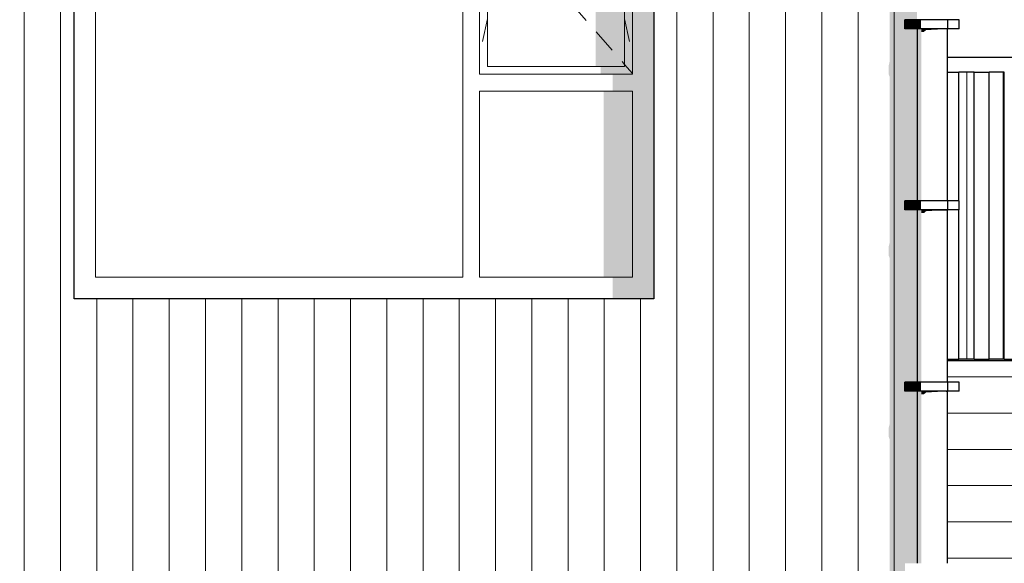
# Model space of a CAD drawing. Header units: millimetres. Extents: x -187988 to -148208, y 72497 to 86342.
# Tile 17 of 22: x -168179 to -164919, y 80524 to 82324. Entities that reach past the tile are written whole.
import ezdxf

# ---------------------------------------------------------------- set-up
doc = ezdxf.new("R2010")
doc.units = ezdxf.units.MM
doc.header["$LTSCALE"] = 0.5
doc.header["$MEASUREMENT"] = 0
doc.linetypes.add('PLINE', pattern=[0])
for name, color, linetype in [('23-- Yttervegger(Nye konstruksjoner)', 7, 'Continuous'), ('231- Bærende yttervegger(Nye konstruksjoner)', 7, 'Continuous'), ('244- Vinduer_ dører_ foldevegger(Nye konstruksjoner)', 7, 'Continuous'), ('25-- Dekker(Nye konstruksjoner)', 7, 'Continuous'), ('251- Frittbærende dekker(Nye konstruksjoner)', 7, 'Continuous'), ('265- Gesimser_ takrenner og nedløp(Nye konstruksjoner)', 7, 'Continuous')]:
    doc.layers.add(name, color=color, linetype=linetype)
doc.layers.add('234- Vinduer_ dører_ porter(Nye konstruksjoner)', color=7, linetype='Continuous', lineweight=0)
doc.layers.add('235- Utvendig kledning og overflate(Nye konstruksjoner)', color=7, linetype='Continuous', lineweight=0)

# ---------------------------------------------------------------- blocks, each defined once
blk = doc.blocks.new('*X13')
at = {"layer": '235- Utvendig kledning og overflate(Nye konstruksjoner)', "linetype": 'PLINE'}
for p, q in [((-168163.6, 83752.4), (-168163.6, 81200)), ((-168163.6, 81200), (-168163.6, 83752.4)), ((-168043.5, 83752.4), (-168043.5, 81200)), ((-168043.5, 81200), (-168043.5, 83752.4)), ((-166003, 83752.4), (-166003, 81200)), ((-166003, 81200), (-166003, 83752.4)), ((-165883, 83752.4), (-165883, 81200)), ((-165883, 81200), (-165883, 83752.4)), ((-165762.9, 83752.4), (-165762.9, 81200)), ((-165762.9, 81200), (-165762.9, 83752.4)), ((-165642.9, 83752.4), (-165642.9, 81200)), ((-165642.9, 81200), (-165642.9, 83752.4)), ((-165522.9, 83752.4), (-165522.9, 81200)), ((-165522.9, 81200), (-165522.9, 83752.4)), ((-165402.8, 83752.4), (-165402.8, 81200)), ((-165402.8, 81200), (-165402.8, 83752.4)), ((-165282.8, 83752.4), (-165282.8, 81200)), ((-165282.8, 81200), (-165282.8, 83752.4)), ((-167923.5, 81400), (-167923.5, 81200)), ((-167923.5, 81200), (-167923.5, 81400)), ((-167803.5, 81400), (-167803.5, 81200)), ((-167803.5, 81200), (-167803.5, 81400)), ((-167683.4, 81400), (-167683.4, 81200)), ((-167683.4, 81200), (-167683.4, 81400)), ((-167563.4, 81400), (-167563.4, 81200)), ((-167563.4, 81200), (-167563.4, 81400)), ((-167443.4, 81400), (-167443.4, 81200)), ((-167443.4, 81200), (-167443.4, 81400)), ((-167323.3, 81400), (-167323.3, 81200)), ((-167323.3, 81200), (-167323.3, 81400)), ((-167203.3, 81400), (-167203.3, 81200)), ((-167203.3, 81200), (-167203.3, 81400)), ((-167083.3, 81400), (-167083.3, 81200)), ((-167083.3, 81200), (-167083.3, 81400)), ((-166963.3, 81400), (-166963.3, 81200)), ((-166963.3, 81200), (-166963.3, 81400)), ((-166843.2, 81400), (-166843.2, 81200)), ((-166843.2, 81200), (-166843.2, 81400)), ((-166723.2, 81400), (-166723.2, 81200)), ((-166723.2, 81200), (-166723.2, 81400)), ((-166603.2, 81400), (-166603.2, 81200)), ((-166603.2, 81200), (-166603.2, 81400)), ((-166483.1, 81400), (-166483.1, 81200)), ((-166483.1, 81200), (-166483.1, 81400)), ((-166363.1, 81400), (-166363.1, 81200)), ((-166363.1, 81200), (-166363.1, 81400)), ((-166243.1, 81400), (-166243.1, 81200)), ((-166243.1, 81200), (-166243.1, 81400)), ((-166123, 81400), (-166123, 81200)), ((-166123, 81200), (-166123, 81400))]:
    blk.add_line(p, q, dxfattribs=at)
blk = doc.blocks.new('*X90')
at = {"layer": '235- Utvendig kledning og overflate(Nye konstruksjoner)', "linetype": 'PLINE'}
for p, q in [((-163997.3, 81141), (-165107.7, 81141)), ((-165107.7, 81141), (-164000, 81141)), ((-164000, 81141), (-163179.7, 81141)), ((-163179.7, 81141), (-163997.3, 81141)), ((-163997.3, 81021), (-165107.7, 81021)), ((-165107.7, 81021), (-164000, 81021)), ((-164000, 81021), (-163179.7, 81021)), ((-163179.7, 81021), (-163997.3, 81021)), ((-163997.3, 80901), (-165107.7, 80901)), ((-165107.7, 80901), (-164000, 80901)), ((-164000, 80901), (-163179.7, 80901)), ((-163179.7, 80901), (-163997.3, 80901)), ((-163997.3, 80780.9), (-165107.7, 80780.9)), ((-165107.7, 80780.9), (-164000, 80780.9)), ((-164000, 80780.9), (-163179.7, 80780.9)), ((-163179.7, 80780.9), (-163997.3, 80780.9)), ((-163997.3, 80660.9), (-165107.7, 80660.9)), ((-165107.7, 80660.9), (-164000, 80660.9)), ((-164000, 80660.9), (-163179.7, 80660.9)), ((-163179.7, 80660.9), (-163997.3, 80660.9)), ((-163997.3, 80540.9), (-165107.7, 80540.9)), ((-165107.7, 80540.9), (-164000, 80540.9)), ((-164000, 80540.9), (-163179.7, 80540.9)), ((-163179.7, 80540.9), (-163997.3, 80540.9)), ((-163997.3, 80420.8), (-165107.7, 80420.8)), ((-165107.7, 80420.8), (-164000, 80420.8)), ((-164000, 80420.8), (-163179.7, 80420.8)), ((-163179.7, 80420.8), (-163997.3, 80420.8)), ((-163997.3, 80300.8), (-165107.7, 80300.8)), ((-165107.7, 80300.8), (-164000, 80300.8)), ((-164000, 80300.8), (-163179.7, 80300.8)), ((-163179.7, 80300.8), (-163997.3, 80300.8))]:
    blk.add_line(p, q, dxfattribs=at)
blk = doc.blocks.new('*X109')
at = {"layer": '235- Utvendig kledning og overflate(Nye konstruksjoner)', "linetype": 'PLINE'}
for p, q in [((-165042.8, 82150), (-165042.8, 81200)), ((-165042.8, 81200), (-165042.8, 82150))]:
    blk.add_line(p, q, dxfattribs=at)
blk = doc.blocks.new('*X110')
at = {"layer": '235- Utvendig kledning og overflate(Nye konstruksjoner)', "linetype": 'PLINE'}
for p, q in [((-164922.7, 82150), (-164922.7, 81200)), ((-164922.7, 81200), (-164922.7, 82150))]:
    blk.add_line(p, q, dxfattribs=at)
blk = doc.blocks.new('*X112')
at = {"layer": '235- Utvendig kledning og overflate(Nye konstruksjoner)', "linetype": 'PLINE'}
for p, q in [((-168163.6, 81200), (-168163.6, 80002.7)), ((-168163.6, 80000), (-168163.6, 81200)), ((-168043.5, 81200), (-168043.5, 80002.7)), ((-168043.5, 80000), (-168043.5, 81200)), ((-167923.5, 81200), (-167923.5, 80002.7)), ((-167923.5, 80000), (-167923.5, 81200)), ((-167803.5, 81200), (-167803.5, 80002.7)), ((-167803.5, 80000), (-167803.5, 81200)), ((-167683.4, 81200), (-167683.4, 80002.7)), ((-167683.4, 80000), (-167683.4, 81200)), ((-167563.4, 81200), (-167563.4, 80002.7)), ((-167563.4, 80000), (-167563.4, 81200)), ((-167443.4, 81200), (-167443.4, 80002.7)), ((-167443.4, 80000), (-167443.4, 81200)), ((-167323.3, 81200), (-167323.3, 80002.7)), ((-167323.3, 80000), (-167323.3, 81200)), ((-167203.3, 81200), (-167203.3, 80002.7)), ((-167203.3, 80000), (-167203.3, 81200)), ((-167083.3, 81200), (-167083.3, 80002.7)), ((-167083.3, 80000), (-167083.3, 81200)), ((-166963.3, 81200), (-166963.3, 80002.7)), ((-166963.3, 80000), (-166963.3, 81200)), ((-166843.2, 81200), (-166843.2, 80002.7)), ((-166843.2, 80000), (-166843.2, 81200)), ((-166723.2, 81200), (-166723.2, 80002.7)), ((-166723.2, 80000), (-166723.2, 81200)), ((-166603.2, 81200), (-166603.2, 80002.7)), ((-166603.2, 80000), (-166603.2, 81200)), ((-166483.1, 81200), (-166483.1, 80002.7)), ((-166483.1, 80000), (-166483.1, 81200)), ((-166363.1, 81200), (-166363.1, 80002.7)), ((-166363.1, 80000), (-166363.1, 81200)), ((-166243.1, 81200), (-166243.1, 80002.7)), ((-166243.1, 80000), (-166243.1, 81200)), ((-166123, 81200), (-166123, 80002.7)), ((-166123, 80000), (-166123, 81200)), ((-166003, 81200), (-166003, 80002.7)), ((-166003, 80000), (-166003, 81200)), ((-165883, 81200), (-165883, 80002.7)), ((-165883, 80000), (-165883, 81200)), ((-165762.9, 81200), (-165762.9, 80002.7)), ((-165762.9, 80000), (-165762.9, 81200)), ((-165642.9, 81200), (-165642.9, 80002.7)), ((-165642.9, 80000), (-165642.9, 81200)), ((-165522.9, 81200), (-165522.9, 80002.7)), ((-165522.9, 80000), (-165522.9, 81200)), ((-165402.8, 81200), (-165402.8, 80002.7)), ((-165402.8, 80000), (-165402.8, 81200)), ((-165282.8, 81200), (-165282.8, 80002.7)), ((-165282.8, 80000), (-165282.8, 81200))]:
    blk.add_line(p, q, dxfattribs=at)

msp = doc.modelspace()

# ---------------------------------------------------------------- hatches: boundary and pattern name
at = {"layer": '23-- Yttervegger(Nye konstruksjoner)', "linetype": 'Continuous'}
h = msp.add_hatch(color=256, dxfattribs=at)
h.paths.add_polyline_path([(-173093.7, 83752.4), (-173093.7, 83539.5), (-172792.2, 83539.6), (-172792.2, 83539.5), (-173093.7, 83539.5), (-173093.7, 83319.8), (-172930.9, 83319.8), (-172928.8, 83314.9), (-172898.8, 83314.9), (-172886.9, 83319.8), (-172330.9, 83319.8), (-172328.8, 83314.9), (-172298.8, 83314.9), (-172286.9, 83319.8), (-172159.7, 83319.8), (-172159.7, 83420), (-170239.7, 83420), (-170239.7, 83319.8), (-169930.9, 83319.8), (-169928.7, 83314.9), (-169898.7, 83314.9), (-169886.9, 83319.8), (-169408.7, 83319.8), (-169408.7, 83410), (-168288.7, 83410), (-168288.7, 83319.8), (-168130.8, 83319.8), (-168128.7, 83314.9), (-168098.7, 83314.9), (-168086.9, 83319.8), (-167998.7, 83319.8), (-167998.7, 83420), (-166078.7, 83420), (-166078.7, 83319.9), (-165730.8, 83319.9), (-165728.7, 83315), (-165698.7, 83315), (-165686.9, 83319.9), (-165498.3, 83319.9), (-165498.3, 83113.1), (-165492.9, 83095.5), (-165298.3, 82932.8), (-165298.3, 82785.2), (-165301.3, 82772.7), (-165301.3, 82742.7), (-165298.3, 82734.4), (-165298.3, 82185.2), (-165301.3, 82172.7), (-165301.3, 82142.7), (-165298.3, 82134.4), (-165298.3, 81585.2), (-165301.3, 81572.7), (-165301.3, 81542.7), (-165298.3, 81534.4), (-165298.3, 81200), (-165207.7, 81200), (-165207.7, 81693.8), (-165247.7, 81693.8), (-165247.7, 81723.8), (-165207.7, 81723.8), (-165207.7, 82293.8), (-165247.7, 82293.8), (-165247.7, 82323.8), (-165207.7, 82323.8), (-165207.7, 82893.8), (-165247.7, 82893.8), (-165247.7, 82923.8), (-165207.7, 82923.8), (-165207.7, 83116.5), (-165356.9, 83241.2), (-165356.9, 83319.9), (-165338.2, 83319.9), (-165312.6, 83330.5), (-165277.6, 83370.6), (-165242.6, 83429.5), (-165228.7, 83463), (-165228.7, 83389.3), (-165208.7, 83389.3), (-165207.7, 83391.3), (-165207.7, 83752.4), (-165364.7, 83752.4), (-165364.7, 83750.4), (-165394.7, 83750.4), (-165394.7, 83752.4), (-165964.7, 83752.4), (-165964.7, 83750.4), (-165994.7, 83750.4), (-165994.7, 83752.4), (-166564.7, 83752.4), (-166564.7, 83750.4), (-166594.7, 83750.4), (-166594.7, 83752.4), (-167164.7, 83752.4), (-167164.7, 83750.4), (-167194.7, 83750.4), (-167194.7, 83752.4), (-167764.7, 83752.4), (-167764.7, 83750.4), (-167794.7, 83750.4), (-167794.7, 83752.4), (-168364.7, 83752.4), (-168364.7, 83750.4), (-168394.7, 83750.4), (-168394.7, 83752.4), (-168964.7, 83752.4), (-168964.7, 83750.4), (-168994.7, 83750.4), (-168994.7, 83752.4), (-169564.7, 83752.4), (-169564.7, 83750.4), (-169594.7, 83750.4), (-169594.7, 83752.4), (-170164.7, 83752.4), (-170164.7, 83750.4), (-170194.7, 83750.4), (-170194.7, 83752.4), (-170764.7, 83752.4), (-170764.7, 83750.4), (-170794.7, 83750.4), (-170794.7, 83752.4), (-171364.7, 83752.4), (-171364.7, 83750.4), (-171394.7, 83750.4), (-171394.7, 83752.4), (-171964.7, 83752.4), (-171964.7, 83750.4), (-171994.7, 83750.4), (-171994.7, 83752.4), (-172564.7, 83752.4), (-172564.7, 83750.4), (-172594.7, 83750.4), (-172594.7, 83752.4)])
h.paths.add_polyline_path([(-172192.2, 83539.5), (-172762.2, 83539.5), (-172762.2, 83539.6), (-172192.2, 83539.6)], flags=0)
h.paths.add_polyline_path([(-172162.2, 83539.5), (-172162.2, 83539.6), (-171592.2, 83539.6), (-171592.2, 83539.5)], flags=0)
h.paths.add_polyline_path([(-171562.2, 83539.5), (-171562.2, 83539.6), (-170992.1, 83539.6), (-170992.2, 83539.5)], flags=0)
h.paths.add_polyline_path([(-170962.2, 83539.5), (-170962.1, 83539.6), (-170392.1, 83539.6), (-170392.1, 83539.5)], flags=0)
h.paths.add_polyline_path([(-170362.1, 83539.5), (-170362.1, 83539.6), (-169792.1, 83539.6), (-169792.1, 83539.5)], flags=0)
h.paths.add_polyline_path([(-169192.1, 83539.5), (-169762.1, 83539.5), (-169762.1, 83539.6), (-169192.1, 83539.6)], flags=0)
h.paths.add_polyline_path([(-169162.1, 83539.5), (-169162.1, 83539.6), (-168592.1, 83539.6), (-168592.1, 83539.6)], flags=0)
h.paths.add_polyline_path([(-168562.1, 83539.6), (-168562.1, 83539.6), (-167992.1, 83539.6), (-167992.1, 83539.6)], flags=0)
h.paths.add_polyline_path([(-167962.1, 83539.6), (-167962.1, 83539.6), (-167392.1, 83539.6), (-167392.1, 83539.6)], flags=0)
h.paths.add_polyline_path([(-167362.1, 83539.6), (-167362.1, 83539.6), (-166792.1, 83539.6)], flags=0)
h.paths.add_polyline_path([(-165449.2, 83402.3), (-165445.9, 83405.9), (-165439.7, 83410.3)], flags=0)
h.paths.add_polyline_path([(-165415.5, 83427.5), (-165409.3, 83431.8), (-165406.1, 83432.8)], flags=0)
h.paths.add_polyline_path([(-165361.2, 83432.8), (-165359.3, 83431.8), (-165359.3, 83427.5)], flags=0)
msp.add_hatch(color=256, dxfattribs=at).paths.add_polyline_path([(-165301.3, 80342.7), (-165298.3, 80334.4), (-165298.3, 79785.2), (-165301.3, 79772.7), (-165301.3, 79742.7), (-165298.3, 79734.4), (-165298.3, 79185.2), (-165301.3, 79172.7), (-165301.3, 79142.7), (-165298.3, 79134.4), (-165298.3, 78585.2), (-165301.3, 78572.7), (-165301.3, 78542.7), (-165298.3, 78534.4), (-165298.3, 77985.2), (-165301.3, 77972.7), (-165301.3, 77942.7), (-165298.3, 77934.4), (-165298.3, 77700), (-165207.7, 77700), (-165207.7, 78093.8), (-165247.7, 78093.8), (-165247.7, 78123.8), (-165207.7, 78123.8), (-165207.7, 78693.8), (-165247.7, 78693.8), (-165247.7, 78723.8), (-165207.7, 78723.8), (-165207.7, 79293.8), (-165247.7, 79293.8), (-165247.7, 79323.8), (-165207.7, 79323.8), (-165207.7, 79893.8), (-165247.7, 79893.8), (-165247.7, 79923.8), (-165207.7, 79923.8), (-165207.7, 80493.8), (-165247.7, 80493.8), (-165247.7, 80523.8), (-165207.7, 80523.8), (-165207.7, 81093.8), (-165247.7, 81093.8), (-165247.7, 81123.8), (-165207.7, 81123.8), (-165207.7, 81200), (-165298.3, 81200), (-165298.3, 80985.2), (-165301.3, 80972.7), (-165301.3, 80942.7), (-165298.3, 80934.4), (-165298.3, 80385.2), (-165301.3, 80372.7)])
at = {"layer": '244- Vinduer_ dører_ foldevegger(Nye konstruksjoner)', "linetype": 'Continuous'}
for points in [[(-166149.7, 82143), (-166149.7, 82087), (-166149.7, 81471), (-166078.7, 81400), (-166078.7, 83420), (-166149.7, 83349)], [(-166149.7, 83349), (-166175.7, 83323), (-166175.7, 82169), (-166149.7, 82143)], [(-166629.7, 83323), (-166629.7, 83047.6), (-166523.3, 83047.6), (-166521.2, 83042.7), (-166491.2, 83042.7), (-166479.4, 83047.6), (-166271.2, 83047.6), (-166271.2, 82169), (-166175.7, 82169), (-166175.7, 83323)], [(-166175.7, 82169), (-166254.7, 82169), (-166254.7, 82143), (-166149.7, 82143)], [(-166215.7, 82143), (-166215.7, 82087), (-166149.7, 82087), (-166149.7, 82143)], [(-166244.7, 82087), (-166244.7, 81471), (-166149.7, 81471), (-166149.7, 82087)], [(-166215.7, 81471), (-166215.7, 81400), (-166078.7, 81400), (-166149.7, 81471)]]:
    msp.add_hatch(color=256, dxfattribs=at).paths.add_polyline_path(points)
at = {"layer": '25-- Dekker(Nye konstruksjoner)', "linetype": 'Continuous'}
for points in [[(-165107.7, 81200), (-165107.7, 81195), (-165022.2, 81195), (-165018.7, 81200)], [(-165018.7, 81195), (-164922.2, 81195), (-164918.7, 81200), (-165018.7, 81200)], [(-164818.7, 81200), (-164918.7, 81200), (-164918.7, 81195), (-164822.2, 81195)]]:
    msp.add_hatch(color=256, dxfattribs=at).paths.add_polyline_path(points)
at = {"layer": '265- Gesimser_ takrenner og nedløp(Nye konstruksjoner)', "linetype": 'Continuous'}
for points in [[(-165209.7, 82293.8), (-165209.7, 82323.8), (-165247.7, 82323.8), (-165247.7, 82293.8)], [(-165205.7, 82293.8), (-165205.7, 82323.8), (-165209.7, 82323.8), (-165209.7, 82293.8)], [(-165194.4, 82293.8), (-165194.4, 82323.8), (-165205.7, 82323.8), (-165205.7, 82293.8)], [(-165203.9, 82293.8), (-165207.7, 82293.8), (-165207.7, 81723.8), (-165203.9, 81723.8)], [(-165203.9, 81723.8), (-165193, 81723.8), (-165193, 82293.8), (-165203.9, 82293.8)], [(-165176.8, 82293.8), (-165193, 82293.8), (-165193, 82283.3), (-165185, 82283.3), (-165176.8, 82290.1)], [(-165157.7, 82293.8), (-165176.8, 82293.8), (-165176.8, 82290.1), (-165160.3, 82290.1), (-165157.7, 82291.3)], [(-165138.5, 82293.8), (-165157.7, 82293.8), (-165157.7, 82291.3), (-165139.5, 82291.3), (-165138.5, 82291.7)], [(-165138.5, 82293.8), (-165138.5, 82291.7), (-165122.4, 82291.7), (-165122.3, 82291.7), (-165122.3, 82293.8)], [(-165122.3, 82293.8), (-165122.3, 82291.7), (-165111.5, 82291.7), (-165111.5, 82293.8)], [(-165107.7, 82293.8), (-165111.5, 82293.8), (-165111.5, 82291.7), (-165111.3, 82291.4), (-165107.7, 82291.4)], [(-165209.7, 81693.8), (-165209.7, 81723.8), (-165247.7, 81723.8), (-165247.7, 81693.8)], [(-165205.7, 81693.8), (-165205.7, 81723.8), (-165209.7, 81723.8), (-165209.7, 81693.8)], [(-165194.4, 81693.8), (-165194.4, 81723.8), (-165205.7, 81723.8), (-165205.7, 81693.8)], [(-165203.9, 81693.8), (-165207.7, 81693.8), (-165207.7, 81123.8), (-165203.9, 81123.8)], [(-165193, 81693.8), (-165203.9, 81693.8), (-165203.9, 81123.8), (-165193, 81123.8)], [(-165193, 81693.8), (-165193, 81683.3), (-165185, 81683.3), (-165176.8, 81690.1), (-165176.8, 81693.8)], [(-165176.8, 81693.8), (-165176.8, 81690.1), (-165160.3, 81690.1), (-165157.7, 81691.3), (-165157.7, 81693.8)], [(-165138.5, 81693.8), (-165157.7, 81693.8), (-165157.7, 81691.3), (-165139.5, 81691.3), (-165138.5, 81691.7)], [(-165122.3, 81693.8), (-165138.5, 81693.8), (-165138.5, 81691.7), (-165122.4, 81691.7), (-165122.3, 81691.7)], [(-165122.3, 81693.8), (-165122.3, 81691.7), (-165111.5, 81691.7), (-165111.5, 81693.8)], [(-165111.5, 81693.8), (-165111.5, 81691.7), (-165111.3, 81691.4), (-165107.7, 81691.4), (-165107.7, 81693.8)], [(-165209.7, 81093.8), (-165209.7, 81123.8), (-165247.7, 81123.8), (-165247.7, 81093.8)], [(-165205.7, 81093.8), (-165205.7, 81123.8), (-165209.7, 81123.8), (-165209.7, 81093.8)], [(-165194.4, 81093.8), (-165194.4, 81123.8), (-165205.7, 81123.8), (-165205.7, 81093.8)], [(-165203.9, 81093.8), (-165207.7, 81093.8), (-165207.7, 80523.8), (-165203.9, 80523.8)], [(-165203.9, 80523.8), (-165193, 80523.8), (-165193, 81093.8), (-165203.9, 81093.8)], [(-165176.8, 81093.8), (-165193, 81093.8), (-165193, 81083.3), (-165185, 81083.3), (-165176.8, 81090.1)], [(-165176.8, 81093.8), (-165176.8, 81090.1), (-165160.3, 81090.1), (-165157.7, 81091.3), (-165157.7, 81093.8)], [(-165157.7, 81093.8), (-165157.7, 81091.3), (-165139.5, 81091.3), (-165138.5, 81091.7), (-165138.5, 81093.8)], [(-165138.5, 81093.8), (-165138.5, 81091.7), (-165122.4, 81091.7), (-165122.3, 81091.7), (-165122.3, 81093.8)], [(-165111.5, 81093.8), (-165122.3, 81093.8), (-165122.3, 81091.7), (-165111.5, 81091.7)], [(-165111.5, 81093.8), (-165111.5, 81091.7), (-165111.3, 81091.4), (-165107.7, 81091.4), (-165107.7, 81093.8)]]:
    msp.add_hatch(color=256, dxfattribs=at).paths.add_polyline_path(points)

# ---------------------------------------------------------------- linework, layer by layer
at = {"layer": '231- Bærende yttervegger(Nye konstruksjoner)', "linetype": 'PLINE'}
for p, q in [((-165107.7, 82200), (-163179.7, 82200)), ((-165107.7, 82150), (-165068.7, 82150)), ((-165018.7, 82150), (-165068.7, 82150)), ((-165068.7, 81723.8), (-165068.7, 82150)), ((-165018.7, 82150), (-164968.7, 82150)), ((-165018.7, 81200), (-165018.7, 82150)), ((-164918.7, 82150), (-164968.7, 82150)), ((-164968.7, 81200), (-164968.7, 82150)), ((-164918.7, 81200), (-164918.7, 82150)), ((-165068.7, 81200), (-165068.7, 81693.8)), ((-165018.7, 81200), (-165068.7, 81200)), ((-164918.7, 81200), (-164968.7, 81200))]:
    msp.add_line(p, q, dxfattribs=at)
at = {"layer": '234- Vinduer_ dører_ porter(Nye konstruksjoner)', "linetype": 'PLINE'}
for p, q in [((-167927.7, 83349), (-167927.7, 81471)), ((-166711.7, 81471), (-166711.7, 83349)), ((-166655.7, 83349), (-166655.7, 82143)), ((-166149.7, 82143), (-166149.7, 83349)), ((-166629.7, 83323), (-166629.7, 82169)), ((-166175.7, 82169), (-166175.7, 83323)), ((-166302.6, 82320.9), (-166355.2, 82381.2)), ((-166646, 82252), (-166629.7, 82326.7)), ((-166159.4, 82252), (-166175.7, 82326.7)), ((-166217.1, 82222.9), (-166269.8, 82283.2)), ((-166175.7, 82175.4), (-166184.3, 82185.3)), ((-166629.7, 82169), (-166175.7, 82169)), ((-166149.7, 82145.6), (-166175.7, 82175.4)), ((-166655.7, 82143), (-166149.7, 82143)), ((-166655.7, 82087), (-166655.7, 81471)), ((-166149.7, 82087), (-166655.7, 82087)), ((-166149.7, 81471), (-166149.7, 82087)), ((-167927.7, 81471), (-166711.7, 81471)), ((-166655.7, 81471), (-166149.7, 81471))]:
    msp.add_line(p, q, dxfattribs=at)
at = {"layer": '244- Vinduer_ dører_ foldevegger(Nye konstruksjoner)', "linetype": 'PLINE'}
for p, q in [((-167998.7, 81400), (-167998.7, 83420)), ((-166078.7, 83420), (-166078.7, 81400)), ((-166078.7, 81400), (-167998.7, 81400))]:
    msp.add_line(p, q, dxfattribs=at)
at = {"layer": '25-- Dekker(Nye konstruksjoner)', "linetype": 'PLINE'}
for p, q in [((-165107.7, 81200), (-165068.7, 81200)), ((-165018.7, 81200), (-164968.7, 81200)), ((-164918.7, 81200), (-164868.7, 81200))]:
    msp.add_line(p, q, dxfattribs=at)
at = {"layer": '251- Frittbærende dekker(Nye konstruksjoner)', "linetype": 'PLINE'}
msp.add_line((-165107.7, 81195), (-163179.7, 81195), dxfattribs=at)
at = {"layer": '265- Gesimser_ takrenner og nedløp(Nye konstruksjoner)', "linetype": 'PLINE'}
for p, q in [((-165209.7, 82323.8), (-165247.7, 82323.8)), ((-165247.7, 82293.8), (-165247.7, 82323.8)), ((-165205.7, 82323.8), (-165209.7, 82323.8)), ((-165209.7, 82293.8), (-165209.7, 82323.8)), ((-165194.4, 82323.8), (-165205.7, 82323.8)), ((-165177.6, 82323.8), (-165194.4, 82323.8)), ((-165157.7, 82323.8), (-165177.6, 82323.8)), ((-165137.8, 82323.8), (-165157.7, 82323.8)), ((-165120.9, 82323.8), (-165137.8, 82323.8)), ((-165109.6, 82323.8), (-165120.9, 82323.8)), ((-165105.7, 82323.8), (-165109.6, 82323.8)), ((-165067.7, 82323.8), (-165105.7, 82323.8)), ((-165105.7, 82293.8), (-165105.7, 82323.8)), ((-165067.7, 82293.8), (-165067.7, 82323.8)), ((-165209.7, 82293.8), (-165247.7, 82293.8)), ((-165205.7, 82293.8), (-165209.7, 82293.8)), ((-165207.7, 82293.8), (-165207.7, 81723.8)), ((-165194.4, 82293.8), (-165205.7, 82293.8)), ((-165177.6, 82293.8), (-165194.4, 82293.8)), ((-165157.7, 82293.8), (-165177.6, 82293.8)), ((-165137.8, 82293.8), (-165157.7, 82293.8)), ((-165120.9, 82293.8), (-165137.8, 82293.8)), ((-165109.6, 82293.8), (-165120.9, 82293.8)), ((-165105.7, 82293.8), (-165109.6, 82293.8)), ((-165107.7, 82293.8), (-165107.7, 81723.8)), ((-165067.7, 82293.8), (-165105.7, 82293.8)), ((-165209.7, 81723.8), (-165247.7, 81723.8)), ((-165247.7, 81693.8), (-165247.7, 81723.8)), ((-165205.7, 81723.8), (-165209.7, 81723.8)), ((-165209.7, 81693.8), (-165209.7, 81723.8)), ((-165194.4, 81723.8), (-165205.7, 81723.8)), ((-165177.6, 81723.8), (-165194.4, 81723.8)), ((-165157.7, 81723.8), (-165177.6, 81723.8)), ((-165137.8, 81723.8), (-165157.7, 81723.8)), ((-165120.9, 81723.8), (-165137.8, 81723.8)), ((-165109.6, 81723.8), (-165120.9, 81723.8)), ((-165105.7, 81723.8), (-165109.6, 81723.8)), ((-165067.7, 81723.8), (-165105.7, 81723.8)), ((-165105.7, 81693.8), (-165105.7, 81723.8)), ((-165067.7, 81693.8), (-165067.7, 81723.8)), ((-165209.7, 81693.8), (-165247.7, 81693.8)), ((-165205.7, 81693.8), (-165209.7, 81693.8)), ((-165207.7, 81693.8), (-165207.7, 81123.8)), ((-165194.4, 81693.8), (-165205.7, 81693.8)), ((-165177.6, 81693.8), (-165194.4, 81693.8)), ((-165157.7, 81693.8), (-165177.6, 81693.8)), ((-165137.8, 81693.8), (-165157.7, 81693.8)), ((-165120.9, 81693.8), (-165137.8, 81693.8)), ((-165109.6, 81693.8), (-165120.9, 81693.8)), ((-165105.7, 81693.8), (-165109.6, 81693.8)), ((-165107.7, 81693.8), (-165107.7, 81123.8)), ((-165067.7, 81693.8), (-165105.7, 81693.8)), ((-165209.7, 81123.8), (-165247.7, 81123.8)), ((-165247.7, 81093.8), (-165247.7, 81123.8)), ((-165205.7, 81123.8), (-165209.7, 81123.8)), ((-165209.7, 81093.8), (-165209.7, 81123.8)), ((-165194.4, 81123.8), (-165205.7, 81123.8)), ((-165177.6, 81123.8), (-165194.4, 81123.8)), ((-165157.7, 81123.8), (-165177.6, 81123.8)), ((-165137.8, 81123.8), (-165157.7, 81123.8)), ((-165120.9, 81123.8), (-165137.8, 81123.8)), ((-165109.6, 81123.8), (-165120.9, 81123.8)), ((-165105.7, 81123.8), (-165109.6, 81123.8)), ((-165067.7, 81123.8), (-165105.7, 81123.8)), ((-165105.7, 81093.8), (-165105.7, 81123.8)), ((-165067.7, 81093.8), (-165067.7, 81123.8)), ((-165209.7, 81093.8), (-165247.7, 81093.8)), ((-165205.7, 81093.8), (-165209.7, 81093.8)), ((-165207.7, 81093.8), (-165207.7, 80523.8)), ((-165194.4, 81093.8), (-165205.7, 81093.8)), ((-165177.6, 81093.8), (-165194.4, 81093.8)), ((-165157.7, 81093.8), (-165177.6, 81093.8)), ((-165137.8, 81093.8), (-165157.7, 81093.8)), ((-165120.9, 81093.8), (-165137.8, 81093.8)), ((-165109.6, 81093.8), (-165120.9, 81093.8)), ((-165105.7, 81093.8), (-165109.6, 81093.8)), ((-165107.7, 81093.8), (-165107.7, 80523.8)), ((-165067.7, 81093.8), (-165105.7, 81093.8))]:
    msp.add_line(p, q, dxfattribs=at)

# ---------------------------------------------------------------- block references
at = {"layer": '23-- Yttervegger(Nye konstruksjoner)'}
for name in ['*X13', '*X112']:
    msp.add_blockref(name, (0, 0), dxfattribs=at)
at = {"layer": '231- Bærende yttervegger(Nye konstruksjoner)'}
for name in ['*X109', '*X110']:
    msp.add_blockref(name, (0, 0), dxfattribs=at)
at = {"layer": '251- Frittbærende dekker(Nye konstruksjoner)'}
msp.add_blockref('*X90', (0, 0), dxfattribs=at)

doc.saveas('drawing.dxf')
